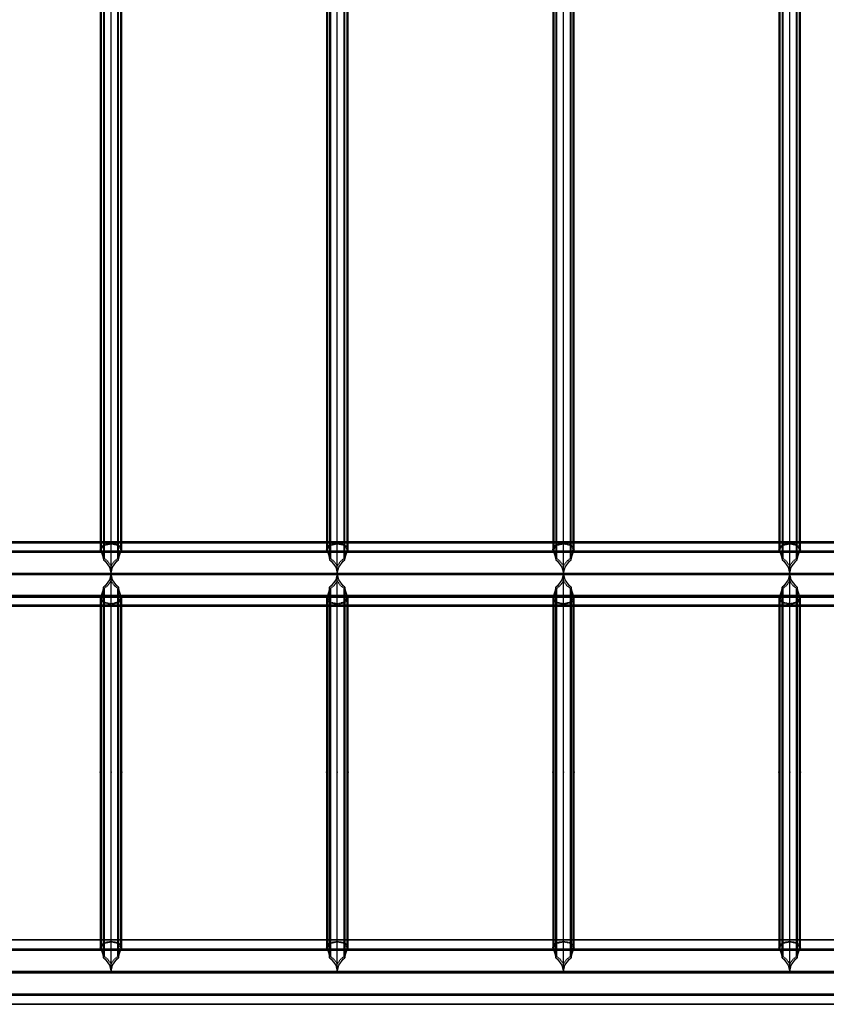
# Model space of a CAD drawing. Extents: x 343828 to 392391, y 90154 to 139469.
# Tile 19 of 27: x 376786 to 380530, y 121650 to 126224. Entities that reach past the tile are written whole.
import ezdxf

# ---------------------------------------------------------------- set-up
doc = ezdxf.new("R2010")
doc.units = 0
doc.header["$LTSCALE"] = 10
doc.header["$MEASUREMENT"] = 0
doc.linetypes.add('DASHDOT', pattern=[1, 0.5, -0.25, 0, -0.25])
doc.linetypes.add('HIDDEN', pattern=[0.375, 0.25, -0.125])
doc.layers.get('0').update_dxf_attribs({"linetype": 'CONTINUOUS'})
for name, color, linetype in [('A', 2, 'DASHDOT'), ('FORIR', 4, 'CONTINUOUS'), ('G', 3, 'CONTINUOUS'), ('TR', 6, 'HIDDEN')]:
    doc.layers.add(name, color=color, linetype=linetype)
doc.styles.get("Standard").update_dxf_attribs({"font": 'txt.shx', "width": 0.7, "oblique": 5})

# ---------------------------------------------------------------- blocks, each defined once
blk = doc.blocks.new('3D_INFOM')
blk.add_point((0, 0))
at = {"layer": 'FORIR', "flags": 1}
blk.add_attdef('MARK', (7.6, -4.3), '', height=5.26, dxfattribs=at)
blk = doc.blocks.new('3D_INFOTEXT')
blk.add_point((0, 0))
at = {"flags": 1}
for tag, p in [('MAR_PEZ', (7.2, 4.1)), ('POS_PEZ', (7.6, -4.3)), ('HANDLE', (7, -38.5)), ('LUN_PRO', (7.2, -21.9)), ('NOM_PRO', (7.6, -13.2)), ('MAT_PRO', (7.6, -30.1))]:
    blk.add_attdef(tag, p, '', height=5.26, dxfattribs=at)

msp = doc.modelspace()

# ---------------------------------------------------------------- linework, layer by layer
at = {"layer": 'A'}
msp.add_line((347163.6, 123648.2), (385500, 123648.2), dxfattribs=at)
at = {"layer": 'G'}
for p, q in [((377209.7, 123653), (377209.7, 130801.6)), ((378259.7, 123653), (378259.7, 130801.6)), ((379309.7, 123653), (379309.7, 130801.6)), ((380359.7, 123653), (380359.7, 130801.6)), ((377174.4, 130738), (377174.4, 123715.3)), ((377245.1, 123715.3), (377245.1, 130738)), ((378224.4, 130738), (378224.4, 123715.3)), ((378295.1, 123715.3), (378295.1, 130738)), ((379274.4, 130738), (379274.4, 123715.3)), ((379345.1, 123715.3), (379345.1, 130738)), ((380324.4, 130738), (380324.4, 123715.3)), ((380395.1, 123715.3), (380395.1, 130738)), ((377159.7, 130689.6), (377159.7, 123762.2)), ((377259.7, 123762.2), (377259.7, 130689.6)), ((378209.7, 130689.6), (378209.7, 123762.2)), ((378309.7, 123762.2), (378309.7, 130689.6)), ((379259.7, 130689.6), (379259.7, 123762.2)), ((379359.7, 123762.2), (379359.7, 130689.6)), ((380309.7, 130689.6), (380309.7, 123762.2)), ((380409.7, 123762.2), (380409.7, 130689.6)), ((377159.7, 123799.2), (376209.7, 123799.2)), ((378209.7, 123799.2), (377259.7, 123799.2)), ((379259.7, 123799.2), (378309.7, 123799.2)), ((380309.7, 123799.2), (379359.7, 123799.2)), ((381359.7, 123799.2), (380409.7, 123799.2)), ((376207.2, 123757.4), (377162.2, 123757.4)), ((377159.7, 123762.2), (377162.2, 123757.4)), ((377162.2, 123757.4), (377170, 123735)), ((377170, 123735), (377174.4, 123715.3)), ((377245.1, 123715.3), (377249.5, 123735)), ((377249.5, 123735), (377257.2, 123757.4)), ((377257.2, 123757.4), (377259.7, 123762.2)), ((377257.2, 123757.4), (378212.2, 123757.4)), ((378209.7, 123762.2), (378212.2, 123757.4)), ((378212.2, 123757.4), (378220, 123735)), ((378220, 123735), (378224.4, 123715.3)), ((378295.1, 123715.3), (378299.5, 123735)), ((378299.5, 123735), (378307.2, 123757.4)), ((378307.2, 123757.4), (378309.7, 123762.2)), ((378307.2, 123757.4), (379262.2, 123757.4)), ((379259.7, 123762.2), (379262.2, 123757.4)), ((379262.2, 123757.4), (379270, 123735)), ((379270, 123735), (379274.4, 123715.3)), ((379345.1, 123715.3), (379349.5, 123735)), ((379349.5, 123735), (379357.2, 123757.4)), ((379357.2, 123757.4), (379359.7, 123762.2)), ((379357.2, 123757.4), (380312.2, 123757.4)), ((380309.7, 123762.2), (380312.2, 123757.4)), ((380312.2, 123757.4), (380320, 123735)), ((380320, 123735), (380324.4, 123715.3)), ((380395.1, 123715.3), (380399.5, 123735)), ((380399.5, 123735), (380407.2, 123757.4)), ((380407.2, 123757.4), (380409.7, 123762.2)), ((380407.2, 123757.4), (381362.2, 123757.4)), ((377174.4, 123715.3), (377182.1, 123709.4)), ((377182.1, 123709.4), (377202.7, 123681.4)), ((377202.7, 123681.4), (377209.4, 123653)), ((377210, 123653), (377216.8, 123681.4)), ((377216.8, 123681.4), (377237.4, 123709.4)), ((377237.4, 123709.4), (377245.1, 123715.3)), ((378224.4, 123715.3), (378232.1, 123709.4)), ((378232.1, 123709.4), (378252.7, 123681.4)), ((378252.7, 123681.4), (378259.4, 123653)), ((378260, 123653), (378266.8, 123681.4)), ((378266.8, 123681.4), (378287.4, 123709.4)), ((378287.4, 123709.4), (378295.1, 123715.3)), ((379274.4, 123715.3), (379282.1, 123709.4)), ((379282.1, 123709.4), (379302.7, 123681.4)), ((379302.7, 123681.4), (379309.4, 123653)), ((379310, 123653), (379316.8, 123681.4)), ((379316.8, 123681.4), (379337.4, 123709.4)), ((379337.4, 123709.4), (379345.1, 123715.3)), ((380324.4, 123715.3), (380332.1, 123709.4)), ((380332.1, 123709.4), (380352.7, 123681.4)), ((380352.7, 123681.4), (380359.4, 123653)), ((380360, 123653), (380366.8, 123681.4)), ((380366.8, 123681.4), (380387.4, 123709.4)), ((380387.4, 123709.4), (380395.1, 123715.3)), ((377209.6, 123652.2), (376159.9, 123652.2)), ((377209.6, 123652.2), (377202.7, 123622.9)), ((377209.7, 123653), (377209.4, 123653)), ((377209.4, 123653), (377209.6, 123652.2)), ((377209.7, 121803.4), (377209.7, 123653)), ((377210, 123653), (377209.7, 123653)), ((377209.9, 123652.2), (377210, 123653)), ((377216.8, 123622.9), (377209.9, 123652.2)), ((378259.6, 123652.2), (377209.9, 123652.2)), ((378259.6, 123652.2), (378252.7, 123622.9)), ((378259.7, 123653), (378259.4, 123653)), ((378259.4, 123653), (378259.6, 123652.2)), ((378259.7, 121803.4), (378259.7, 123653)), ((378260, 123653), (378259.7, 123653)), ((378259.9, 123652.2), (378260, 123653)), ((378266.8, 123622.9), (378259.9, 123652.2)), ((379309.6, 123652.2), (378259.9, 123652.2)), ((379309.6, 123652.2), (379302.7, 123622.9)), ((379309.7, 123653), (379309.4, 123653)), ((379309.4, 123653), (379309.6, 123652.2)), ((379309.7, 121803.4), (379309.7, 123653)), ((379310, 123653), (379309.7, 123653)), ((379309.9, 123652.2), (379310, 123653)), ((379316.8, 123622.9), (379309.9, 123652.2)), ((380359.6, 123652.2), (379309.9, 123652.2)), ((380359.6, 123652.2), (380352.7, 123622.9)), ((380359.7, 123653), (380359.4, 123653)), ((380359.4, 123653), (380359.6, 123652.2)), ((380360, 123653), (380359.7, 123653)), ((380359.7, 121803.4), (380359.7, 123653)), ((380359.9, 123652.2), (380360, 123653)), ((380366.8, 123622.9), (380359.9, 123652.2)), ((381409.6, 123652.2), (380359.9, 123652.2)), ((377174.4, 123588.6), (377170, 123568.4)), ((377182.1, 123594.6), (377174.4, 123588.6)), ((377174.4, 121866.5), (377174.4, 123588.6)), ((377202.7, 123622.9), (377182.1, 123594.6)), ((377237.4, 123594.6), (377216.8, 123622.9)), ((377245.1, 123588.6), (377237.4, 123594.6)), ((377249.5, 123568.4), (377245.1, 123588.6)), ((377245.1, 123588.6), (377245.1, 121866.5)), ((378224.4, 123588.6), (378220, 123568.4)), ((378232.1, 123594.6), (378224.4, 123588.6)), ((378224.4, 121866.5), (378224.4, 123588.6)), ((378252.7, 123622.9), (378232.1, 123594.6)), ((378287.4, 123594.6), (378266.8, 123622.9)), ((378295.1, 123588.6), (378287.4, 123594.6)), ((378299.5, 123568.4), (378295.1, 123588.6)), ((378295.1, 123588.6), (378295.1, 121866.5)), ((379274.4, 123588.6), (379270, 123568.4)), ((379282.1, 123594.6), (379274.4, 123588.6)), ((379274.4, 121866.5), (379274.4, 123588.6)), ((379302.7, 123622.9), (379282.1, 123594.6)), ((379337.4, 123594.6), (379316.8, 123622.9)), ((379345.1, 123588.6), (379337.4, 123594.6)), ((379349.5, 123568.4), (379345.1, 123588.6)), ((379345.1, 123588.6), (379345.1, 121866.5)), ((380324.4, 123588.6), (380320, 123568.4)), ((380332.1, 123594.6), (380324.4, 123588.6)), ((380324.4, 121866.5), (380324.4, 123588.6)), ((380352.7, 123622.9), (380332.1, 123594.6)), ((380387.4, 123594.6), (380366.8, 123622.9)), ((380395.1, 123588.6), (380387.4, 123594.6)), ((380399.5, 123568.4), (380395.1, 123588.6)), ((380395.1, 123588.6), (380395.1, 121866.5)), ((377162.2, 123545.3), (376207.2, 123545.3)), ((377162.2, 123545.3), (377159.7, 123540.2)), ((377159.7, 123540.2), (377159.7, 121913.4)), ((377170, 123568.4), (377162.2, 123545.3)), ((377257.2, 123545.3), (377249.5, 123568.4)), ((377259.7, 123540.2), (377257.2, 123545.3)), ((378212.2, 123545.3), (377257.2, 123545.3)), ((377259.7, 121913.4), (377259.7, 123540.2)), ((378212.2, 123545.3), (378209.7, 123540.2)), ((378209.7, 123540.2), (378209.7, 121913.4)), ((378220, 123568.4), (378212.2, 123545.3)), ((378307.2, 123545.3), (378299.5, 123568.4)), ((378309.7, 123540.2), (378307.2, 123545.3)), ((379262.2, 123545.3), (378307.2, 123545.3)), ((378309.7, 121913.4), (378309.7, 123540.2)), ((379262.2, 123545.3), (379259.7, 123540.2)), ((379259.7, 123540.2), (379259.7, 121913.4)), ((379270, 123568.4), (379262.2, 123545.3)), ((379357.2, 123545.3), (379349.5, 123568.4)), ((379359.7, 123540.2), (379357.2, 123545.3)), ((380312.2, 123545.3), (379357.2, 123545.3)), ((379359.7, 121913.4), (379359.7, 123540.2)), ((380312.2, 123545.3), (380309.7, 123540.2)), ((380309.7, 123540.2), (380309.7, 121913.4)), ((380320, 123568.4), (380312.2, 123545.3)), ((380407.2, 123545.3), (380399.5, 123568.4)), ((380409.7, 123540.2), (380407.2, 123545.3)), ((381362.2, 123545.3), (380407.2, 123545.3)), ((380409.7, 121913.4), (380409.7, 123540.2)), ((376209.7, 123499.2), (377159.7, 123499.2)), ((377259.7, 123499.2), (378209.7, 123499.2)), ((378309.7, 123499.2), (379259.7, 123499.2)), ((379359.7, 123499.2), (380309.7, 123499.2)), ((380409.7, 123499.2), (381359.7, 123499.2)), ((377159.7, 121950.4), (376209.7, 121950.4)), ((378209.7, 121950.4), (377259.7, 121950.4)), ((379259.7, 121950.4), (378309.7, 121950.4)), ((380309.7, 121950.4), (379359.7, 121950.4)), ((381359.7, 121950.4), (380409.7, 121950.4)), ((376207.2, 121908.6), (377162.3, 121908.6)), ((377159.7, 121913.4), (377162.3, 121908.6)), ((377162.3, 121908.6), (377170, 121886.2)), ((377249.5, 121886.2), (377257.2, 121908.6)), ((377257.2, 121908.6), (377259.7, 121913.4)), ((377257.2, 121908.6), (378212.3, 121908.6)), ((378209.7, 121913.4), (378212.3, 121908.6)), ((378212.3, 121908.6), (378220, 121886.2)), ((378299.5, 121886.2), (378307.2, 121908.6)), ((378307.2, 121908.6), (378309.7, 121913.4)), ((378307.2, 121908.6), (379262.3, 121908.6)), ((379259.7, 121913.4), (379262.3, 121908.6)), ((379262.3, 121908.6), (379270, 121886.2)), ((379349.5, 121886.2), (379357.2, 121908.6)), ((379357.2, 121908.6), (379359.7, 121913.4)), ((379357.2, 121908.6), (380312.3, 121908.6)), ((380309.7, 121913.4), (380312.3, 121908.6)), ((380312.3, 121908.6), (380320, 121886.2)), ((380399.5, 121886.2), (380407.2, 121908.6)), ((380407.2, 121908.6), (380409.7, 121913.4)), ((380407.2, 121908.6), (381362.3, 121908.6)), ((377170, 121886.2), (377174.4, 121866.5)), ((377174.4, 121866.5), (377182.2, 121860.6)), ((377182.2, 121860.6), (377202.8, 121832.6)), ((377216.7, 121832.6), (377237.3, 121860.6)), ((377237.3, 121860.6), (377245.1, 121866.5)), ((377245.1, 121866.5), (377249.5, 121886.2)), ((378220, 121886.2), (378224.4, 121866.5)), ((378224.4, 121866.5), (378232.2, 121860.6)), ((378232.2, 121860.6), (378252.8, 121832.6)), ((378266.7, 121832.6), (378287.3, 121860.6)), ((378287.3, 121860.6), (378295.1, 121866.5)), ((378295.1, 121866.5), (378299.5, 121886.2)), ((379270, 121886.2), (379274.4, 121866.5)), ((379274.4, 121866.5), (379282.2, 121860.6)), ((379282.2, 121860.6), (379302.8, 121832.6)), ((379316.7, 121832.6), (379337.3, 121860.6)), ((379337.3, 121860.6), (379345.1, 121866.5)), ((379345.1, 121866.5), (379349.5, 121886.2)), ((380320, 121886.2), (380324.4, 121866.5)), ((380324.4, 121866.5), (380332.2, 121860.6)), ((380332.2, 121860.6), (380352.8, 121832.6)), ((380366.7, 121832.6), (380387.3, 121860.6)), ((380387.3, 121860.6), (380395.1, 121866.5)), ((380395.1, 121866.5), (380399.5, 121886.2)), ((365809.7, 121803.4), (384009.7, 121803.4)), ((377202.8, 121832.6), (377209.7, 121803.4)), ((377209.7, 121803.4), (377216.7, 121832.6)), ((378252.8, 121832.6), (378259.7, 121803.4)), ((378259.7, 121803.4), (378266.7, 121832.6)), ((379302.8, 121832.6), (379309.7, 121803.4)), ((379309.7, 121803.4), (379316.7, 121832.6)), ((380352.8, 121832.6), (380359.7, 121803.4)), ((380359.7, 121803.4), (380366.7, 121832.6)), ((365703.7, 121696.5), (384115.8, 121696.5)), ((365659.7, 121650.4), (384159.7, 121650.4))]:
    msp.add_line(p, q, dxfattribs=at)
at = {"layer": 'TR'}
for p, q in [((377177.7, 130731.6), (377177.7, 123721.5)), ((377241.7, 123721.5), (377241.7, 130731.6)), ((378227.7, 130731.6), (378227.7, 123721.5)), ((378291.7, 123721.5), (378291.7, 130731.6)), ((379277.7, 130731.6), (379277.7, 123721.5)), ((379341.7, 123721.5), (379341.7, 130731.6)), ((380327.7, 130731.6), (380327.7, 123721.5)), ((380391.7, 123721.5), (380391.7, 130731.6)), ((377164.5, 130689.6), (377164.5, 123762.2)), ((377255, 123762.2), (377255, 130689.6)), ((378214.5, 130689.6), (378214.5, 123762.2)), ((378305, 123762.2), (378305, 130689.6)), ((379264.5, 130689.6), (379264.5, 123762.2)), ((379355, 123762.2), (379355, 130689.6)), ((380314.5, 130689.6), (380314.5, 123762.2)), ((380405, 123762.2), (380405, 130689.6)), ((383859.7, 123792.8), (365959.7, 123792.8)), ((377259.7, 123799.2), (377159.7, 123799.2)), ((377159.7, 123762.2), (377166.7, 123775.6)), ((377164.5, 123762.2), (377171.4, 123775.6)), ((377166.7, 123775.6), (377174.4, 123785.2)), ((377171.4, 123775.6), (377177.7, 123783.4)), ((377174.4, 123785.2), (377192, 123788.9)), ((377177.7, 123783.4), (377203.4, 123788.9)), ((377192, 123788.9), (377209.7, 123791)), ((377203.4, 123788.9), (377209.7, 123789.6)), ((377209.7, 123791), (377227.5, 123788.9)), ((377209.7, 123789.6), (377216, 123788.9)), ((377216, 123788.9), (377241.7, 123783.4)), ((377227.5, 123788.9), (377245.1, 123785.2)), ((377241.7, 123783.4), (377248.1, 123775.6)), ((377245.1, 123785.2), (377252.8, 123775.6)), ((377248.1, 123775.6), (377255, 123762.2)), ((377252.8, 123775.6), (377259.7, 123762.2)), ((378309.7, 123799.2), (378209.7, 123799.2)), ((378209.7, 123762.2), (378216.7, 123775.6)), ((378214.5, 123762.2), (378221.4, 123775.6)), ((378216.7, 123775.6), (378224.4, 123785.2)), ((378221.4, 123775.6), (378227.7, 123783.4)), ((378224.4, 123785.2), (378242, 123788.9)), ((378227.7, 123783.4), (378253.4, 123788.9)), ((378242, 123788.9), (378259.7, 123791)), ((378253.4, 123788.9), (378259.7, 123789.6)), ((378259.7, 123791), (378277.5, 123788.9)), ((378259.7, 123789.6), (378266, 123788.9)), ((378266, 123788.9), (378291.7, 123783.4)), ((378277.5, 123788.9), (378295.1, 123785.2)), ((378291.7, 123783.4), (378298.1, 123775.6)), ((378295.1, 123785.2), (378302.8, 123775.6)), ((378298.1, 123775.6), (378305, 123762.2)), ((378302.8, 123775.6), (378309.7, 123762.2)), ((379359.7, 123799.2), (379259.7, 123799.2)), ((379259.7, 123762.2), (379266.7, 123775.6)), ((379264.5, 123762.2), (379271.4, 123775.6)), ((379266.7, 123775.6), (379274.4, 123785.2)), ((379271.4, 123775.6), (379277.7, 123783.4)), ((379274.4, 123785.2), (379292, 123788.9)), ((379277.7, 123783.4), (379303.4, 123788.9)), ((379292, 123788.9), (379309.7, 123791)), ((379303.4, 123788.9), (379309.7, 123789.6)), ((379309.7, 123791), (379327.5, 123788.9)), ((379309.7, 123789.6), (379316, 123788.9)), ((379316, 123788.9), (379341.7, 123783.4)), ((379327.5, 123788.9), (379345.1, 123785.2)), ((379341.7, 123783.4), (379348.1, 123775.6)), ((379345.1, 123785.2), (379352.8, 123775.6)), ((379348.1, 123775.6), (379355, 123762.2)), ((379352.8, 123775.6), (379359.7, 123762.2)), ((380409.7, 123799.2), (380309.7, 123799.2)), ((380309.7, 123762.2), (380316.7, 123775.6)), ((380314.5, 123762.2), (380321.4, 123775.6)), ((380316.7, 123775.6), (380324.4, 123785.2)), ((380321.4, 123775.6), (380327.7, 123783.4)), ((380324.4, 123785.2), (380342, 123788.9)), ((380327.7, 123783.4), (380353.4, 123788.9)), ((380342, 123788.9), (380359.7, 123791)), ((380353.4, 123788.9), (380359.7, 123789.6)), ((380359.7, 123791), (380377.5, 123788.9)), ((380359.7, 123789.6), (380366, 123788.9)), ((380366, 123788.9), (380391.7, 123783.4)), ((380377.5, 123788.9), (380395.1, 123785.2)), ((380391.7, 123783.4), (380398.1, 123775.6)), ((380395.1, 123785.2), (380402.8, 123775.6)), ((380398.1, 123775.6), (380405, 123762.2)), ((380402.8, 123775.6), (380409.7, 123762.2)), ((383903.7, 123753.1), (365915.7, 123753.1)), ((365919.5, 123752.8), (383899.9, 123752.8)), ((383900, 123748.7), (365919.5, 123748.7)), ((377162.2, 123757.4), (377257.2, 123757.4)), ((377164.5, 123762.2), (377167, 123757.4)), ((377167, 123757.4), (377174.7, 123735)), ((377174.7, 123735), (377177.7, 123721.5)), ((377241.7, 123721.5), (377244.8, 123735)), ((377244.8, 123735), (377252.5, 123757.4)), ((377252.5, 123757.4), (377255, 123762.2)), ((378212.2, 123757.4), (378307.2, 123757.4)), ((378214.5, 123762.2), (378217, 123757.4)), ((378217, 123757.4), (378224.7, 123735)), ((378224.7, 123735), (378227.7, 123721.5)), ((378291.7, 123721.5), (378294.8, 123735)), ((378294.8, 123735), (378302.5, 123757.4)), ((378302.5, 123757.4), (378305, 123762.2)), ((379262.2, 123757.4), (379357.2, 123757.4)), ((379264.5, 123762.2), (379267, 123757.4)), ((379267, 123757.4), (379274.7, 123735)), ((379274.7, 123735), (379277.7, 123721.5)), ((379341.7, 123721.5), (379344.8, 123735)), ((379344.8, 123735), (379352.5, 123757.4)), ((379352.5, 123757.4), (379355, 123762.2)), ((380312.2, 123757.4), (380407.2, 123757.4)), ((380314.5, 123762.2), (380317, 123757.4)), ((380317, 123757.4), (380324.7, 123735)), ((380324.7, 123735), (380327.7, 123721.5)), ((380391.7, 123721.5), (380394.8, 123735)), ((380394.8, 123735), (380402.5, 123757.4)), ((380402.5, 123757.4), (380405, 123762.2)), ((377177.7, 123721.5), (377193.5, 123709.4)), ((377193.5, 123709.4), (377209.7, 123687.4)), ((377209.7, 123687.4), (377225.9, 123709.4)), ((377225.9, 123709.4), (377241.7, 123721.5)), ((378227.7, 123721.5), (378243.5, 123709.4)), ((378243.5, 123709.4), (378259.7, 123687.4)), ((378259.7, 123687.4), (378275.9, 123709.4)), ((378275.9, 123709.4), (378291.7, 123721.5)), ((379277.7, 123721.5), (379293.5, 123709.4)), ((379293.5, 123709.4), (379309.7, 123687.4)), ((379309.7, 123687.4), (379325.9, 123709.4)), ((379325.9, 123709.4), (379341.7, 123721.5)), ((380327.7, 123721.5), (380343.5, 123709.4)), ((380343.5, 123709.4), (380359.7, 123687.4)), ((380359.7, 123687.4), (380375.9, 123709.4)), ((380375.9, 123709.4), (380391.7, 123721.5)), ((384009.7, 123646.2), (365809.7, 123646.2)), ((383969.2, 123646.3), (365850.3, 123646.3)), ((383968.9, 123652.1), (365850.6, 123652.1)), ((377209.4, 123653), (377210, 123653)), ((377209.9, 123652.2), (377209.6, 123652.2)), ((378259.4, 123653), (378260, 123653)), ((378259.9, 123652.2), (378259.6, 123652.2)), ((379309.4, 123653), (379310, 123653)), ((379309.9, 123652.2), (379309.6, 123652.2)), ((380359.4, 123653), (380360, 123653)), ((380359.9, 123652.2), (380359.6, 123652.2)), ((377193.5, 123594.6), (377177.7, 123582.2)), ((377209.7, 123616.9), (377193.5, 123594.6)), ((377225.9, 123594.6), (377209.7, 123616.9)), ((377241.7, 123582.2), (377225.9, 123594.6)), ((378243.5, 123594.6), (378227.7, 123582.2)), ((378259.7, 123616.9), (378243.5, 123594.6)), ((378275.9, 123594.6), (378259.7, 123616.9)), ((378291.7, 123582.2), (378275.9, 123594.6)), ((379293.5, 123594.6), (379277.7, 123582.2)), ((379309.7, 123616.9), (379293.5, 123594.6)), ((379325.9, 123594.6), (379309.7, 123616.9)), ((379341.7, 123582.2), (379325.9, 123594.6)), ((380343.5, 123594.6), (380327.7, 123582.2)), ((380359.7, 123616.9), (380343.5, 123594.6)), ((380375.9, 123594.6), (380359.7, 123616.9)), ((380391.7, 123582.2), (380375.9, 123594.6)), ((365915.7, 123541), (383903.7, 123541)), ((383899.9, 123549.7), (365919.5, 123549.7)), ((365919.5, 123545.6), (383900, 123545.6)), ((377166.7, 123526.2), (377159.7, 123540.2)), ((377257.2, 123545.3), (377162.2, 123545.3)), ((377167, 123545.3), (377164.5, 123540.2)), ((377171.4, 123526.2), (377164.5, 123540.2)), ((377164.5, 123540.2), (377164.5, 121913.4)), ((377174.7, 123568.4), (377167, 123545.3)), ((377177.7, 123582.2), (377174.7, 123568.4)), ((377177.7, 123582.2), (377177.7, 121872.7)), ((377241.7, 121872.7), (377241.7, 123582.2)), ((377244.8, 123568.4), (377241.7, 123582.2)), ((377252.5, 123545.3), (377244.8, 123568.4)), ((377255, 123540.2), (377248.1, 123526.2)), ((377255, 123540.2), (377252.5, 123545.3)), ((377259.7, 123540.2), (377252.8, 123526.2)), ((377255, 121913.4), (377255, 123540.2)), ((378216.7, 123526.2), (378209.7, 123540.2)), ((378307.2, 123545.3), (378212.2, 123545.3)), ((378217, 123545.3), (378214.5, 123540.2)), ((378221.4, 123526.2), (378214.5, 123540.2)), ((378214.5, 123540.2), (378214.5, 121913.4)), ((378224.7, 123568.4), (378217, 123545.3)), ((378227.7, 123582.2), (378224.7, 123568.4)), ((378227.7, 123582.2), (378227.7, 121872.7)), ((378291.7, 121872.7), (378291.7, 123582.2)), ((378294.8, 123568.4), (378291.7, 123582.2)), ((378302.5, 123545.3), (378294.8, 123568.4)), ((378305, 123540.2), (378298.1, 123526.2)), ((378305, 123540.2), (378302.5, 123545.3)), ((378309.7, 123540.2), (378302.8, 123526.2)), ((378305, 121913.4), (378305, 123540.2)), ((379266.7, 123526.2), (379259.7, 123540.2)), ((379357.2, 123545.3), (379262.2, 123545.3)), ((379267, 123545.3), (379264.5, 123540.2)), ((379271.4, 123526.2), (379264.5, 123540.2)), ((379264.5, 123540.2), (379264.5, 121913.4)), ((379274.7, 123568.4), (379267, 123545.3)), ((379277.7, 123582.2), (379274.7, 123568.4)), ((379277.7, 123582.2), (379277.7, 121872.7)), ((379341.7, 121872.7), (379341.7, 123582.2)), ((379344.8, 123568.4), (379341.7, 123582.2)), ((379352.5, 123545.3), (379344.8, 123568.4)), ((379355, 123540.2), (379348.1, 123526.2)), ((379355, 123540.2), (379352.5, 123545.3)), ((379359.7, 123540.2), (379352.8, 123526.2)), ((379355, 121913.4), (379355, 123540.2)), ((380316.7, 123526.2), (380309.7, 123540.2)), ((380407.2, 123545.3), (380312.2, 123545.3)), ((380317, 123545.3), (380314.5, 123540.2)), ((380321.4, 123526.2), (380314.5, 123540.2)), ((380314.5, 123540.2), (380314.5, 121913.4)), ((380324.7, 123568.4), (380317, 123545.3)), ((380327.7, 123582.2), (380324.7, 123568.4)), ((380327.7, 123582.2), (380327.7, 121872.7)), ((380391.7, 121872.7), (380391.7, 123582.2)), ((380394.8, 123568.4), (380391.7, 123582.2)), ((380402.5, 123545.3), (380394.8, 123568.4)), ((380405, 123540.2), (380398.1, 123526.2)), ((380405, 123540.2), (380402.5, 123545.3)), ((380409.7, 123540.2), (380402.8, 123526.2)), ((380405, 121913.4), (380405, 123540.2)), ((365959.7, 123505.6), (383859.7, 123505.6)), ((377159.7, 123499.2), (377259.7, 123499.2)), ((377174.4, 123515.8), (377166.7, 123526.2)), ((377177.7, 123517.7), (377171.4, 123526.2)), ((377192, 123511.8), (377174.4, 123515.8)), ((377203.4, 123511.8), (377177.7, 123517.7)), ((377209.7, 123509.4), (377192, 123511.8)), ((377209.7, 123511), (377203.4, 123511.8)), ((377227.5, 123511.8), (377209.7, 123509.4)), ((377216, 123511.8), (377209.7, 123511)), ((377241.7, 123517.7), (377216, 123511.8)), ((377245.1, 123515.8), (377227.5, 123511.8)), ((377248.1, 123526.2), (377241.7, 123517.7)), ((377252.8, 123526.2), (377245.1, 123515.8)), ((378209.7, 123499.2), (378309.7, 123499.2)), ((378224.4, 123515.8), (378216.7, 123526.2)), ((378227.7, 123517.7), (378221.4, 123526.2)), ((378242, 123511.8), (378224.4, 123515.8)), ((378253.4, 123511.8), (378227.7, 123517.7)), ((378259.7, 123509.4), (378242, 123511.8)), ((378259.7, 123511), (378253.4, 123511.8)), ((378277.5, 123511.8), (378259.7, 123509.4)), ((378266, 123511.8), (378259.7, 123511)), ((378291.7, 123517.7), (378266, 123511.8)), ((378295.1, 123515.8), (378277.5, 123511.8)), ((378298.1, 123526.2), (378291.7, 123517.7)), ((378302.8, 123526.2), (378295.1, 123515.8)), ((379259.7, 123499.2), (379359.7, 123499.2)), ((379274.4, 123515.8), (379266.7, 123526.2)), ((379277.7, 123517.7), (379271.4, 123526.2)), ((379292, 123511.8), (379274.4, 123515.8)), ((379303.4, 123511.8), (379277.7, 123517.7)), ((379309.7, 123509.4), (379292, 123511.8)), ((379309.7, 123511), (379303.4, 123511.8)), ((379327.5, 123511.8), (379309.7, 123509.4)), ((379316, 123511.8), (379309.7, 123511)), ((379341.7, 123517.7), (379316, 123511.8)), ((379345.1, 123515.8), (379327.5, 123511.8)), ((379348.1, 123526.2), (379341.7, 123517.7)), ((379352.8, 123526.2), (379345.1, 123515.8)), ((380309.7, 123499.2), (380409.7, 123499.2)), ((380324.4, 123515.8), (380316.7, 123526.2)), ((380327.7, 123517.7), (380321.4, 123526.2)), ((380342, 123511.8), (380324.4, 123515.8)), ((380353.4, 123511.8), (380327.7, 123517.7)), ((380359.7, 123509.4), (380342, 123511.8)), ((380359.7, 123511), (380353.4, 123511.8)), ((380377.5, 123511.8), (380359.7, 123509.4)), ((380366, 123511.8), (380359.7, 123511)), ((380391.7, 123517.7), (380366, 123511.8)), ((380395.1, 123515.8), (380377.5, 123511.8)), ((380398.1, 123526.2), (380391.7, 123517.7)), ((380402.8, 123526.2), (380395.1, 123515.8)), ((383862.4, 121947.7), (365957.1, 121947.7)), ((377259.7, 121950.4), (377159.7, 121950.4)), ((377174.4, 121936.4), (377191.9, 121940.1)), ((377177.7, 121934.6), (377203.3, 121940.1)), ((377191.9, 121940.1), (377209.7, 121942.2)), ((377203.3, 121940.1), (377209.7, 121940.8)), ((377209.7, 121942.2), (377227.6, 121940.1)), ((377209.7, 121940.8), (377216.1, 121940.1)), ((377216.1, 121940.1), (377241.7, 121934.6)), ((377227.6, 121940.1), (377245.1, 121936.4)), ((378309.7, 121950.4), (378209.7, 121950.4)), ((378224.4, 121936.4), (378241.9, 121940.1)), ((378227.7, 121934.6), (378253.3, 121940.1)), ((378241.9, 121940.1), (378259.7, 121942.2)), ((378253.3, 121940.1), (378259.7, 121940.8)), ((378259.7, 121942.2), (378277.6, 121940.1)), ((378259.7, 121940.8), (378266.1, 121940.1)), ((378266.1, 121940.1), (378291.7, 121934.6)), ((378277.6, 121940.1), (378295.1, 121936.4)), ((379359.7, 121950.4), (379259.7, 121950.4)), ((379274.4, 121936.4), (379291.9, 121940.1)), ((379277.7, 121934.6), (379303.3, 121940.1)), ((379291.9, 121940.1), (379309.7, 121942.2)), ((379303.3, 121940.1), (379309.7, 121940.8)), ((379309.7, 121942.2), (379327.6, 121940.1)), ((379309.7, 121940.8), (379316.1, 121940.1)), ((379316.1, 121940.1), (379341.7, 121934.6)), ((379327.6, 121940.1), (379345.1, 121936.4)), ((380409.7, 121950.4), (380309.7, 121950.4)), ((380324.4, 121936.4), (380341.9, 121940.1)), ((380327.7, 121934.6), (380353.3, 121940.1)), ((380341.9, 121940.1), (380359.7, 121942.2)), ((380353.3, 121940.1), (380359.7, 121940.8)), ((380359.7, 121942.2), (380377.6, 121940.1)), ((380359.7, 121940.8), (380366.1, 121940.1)), ((380366.1, 121940.1), (380391.7, 121934.6)), ((380377.6, 121940.1), (380395.1, 121936.4)), ((383905.5, 121906.6), (365913.9, 121906.6)), ((365913.9, 121902.5), (383905.5, 121902.5)), ((383903.7, 121904.3), (365915.8, 121904.3)), ((377159.7, 121913.4), (377166.6, 121926.8)), ((377162.3, 121908.6), (377257.2, 121908.6)), ((377164.5, 121913.4), (377171.4, 121926.8)), ((377164.5, 121913.4), (377167, 121908.6)), ((377166.6, 121926.8), (377174.4, 121936.4)), ((377167, 121908.6), (377174.7, 121886.2)), ((377171.4, 121926.8), (377177.7, 121934.6)), ((377241.7, 121934.6), (377248.1, 121926.8)), ((377244.7, 121886.2), (377252.5, 121908.6)), ((377245.1, 121936.4), (377252.8, 121926.8)), ((377248.1, 121926.8), (377255, 121913.4)), ((377252.5, 121908.6), (377255, 121913.4)), ((377252.8, 121926.8), (377259.7, 121913.4)), ((378209.7, 121913.4), (378216.6, 121926.8)), ((378212.3, 121908.6), (378307.2, 121908.6)), ((378214.5, 121913.4), (378221.4, 121926.8)), ((378214.5, 121913.4), (378217, 121908.6)), ((378216.6, 121926.8), (378224.4, 121936.4)), ((378217, 121908.6), (378224.7, 121886.2)), ((378221.4, 121926.8), (378227.7, 121934.6)), ((378291.7, 121934.6), (378298.1, 121926.8)), ((378294.7, 121886.2), (378302.5, 121908.6)), ((378295.1, 121936.4), (378302.8, 121926.8)), ((378298.1, 121926.8), (378305, 121913.4)), ((378302.5, 121908.6), (378305, 121913.4)), ((378302.8, 121926.8), (378309.7, 121913.4)), ((379259.7, 121913.4), (379266.6, 121926.8)), ((379262.3, 121908.6), (379357.2, 121908.6)), ((379264.5, 121913.4), (379271.4, 121926.8)), ((379264.5, 121913.4), (379267, 121908.6)), ((379266.6, 121926.8), (379274.4, 121936.4)), ((379267, 121908.6), (379274.7, 121886.2)), ((379271.4, 121926.8), (379277.7, 121934.6)), ((379341.7, 121934.6), (379348.1, 121926.8)), ((379344.7, 121886.2), (379352.5, 121908.6)), ((379345.1, 121936.4), (379352.8, 121926.8)), ((379348.1, 121926.8), (379355, 121913.4)), ((379352.5, 121908.6), (379355, 121913.4)), ((379352.8, 121926.8), (379359.7, 121913.4)), ((380309.7, 121913.4), (380316.6, 121926.8)), ((380312.3, 121908.6), (380407.2, 121908.6)), ((380314.5, 121913.4), (380321.4, 121926.8)), ((380314.5, 121913.4), (380317, 121908.6)), ((380316.6, 121926.8), (380324.4, 121936.4)), ((380317, 121908.6), (380324.7, 121886.2)), ((380321.4, 121926.8), (380327.7, 121934.6)), ((380391.7, 121934.6), (380398.1, 121926.8)), ((380394.7, 121886.2), (380402.5, 121908.6)), ((380395.1, 121936.4), (380402.8, 121926.8)), ((380398.1, 121926.8), (380405, 121913.4)), ((380402.5, 121908.6), (380405, 121913.4)), ((380402.8, 121926.8), (380409.7, 121913.4)), ((377174.7, 121886.2), (377177.7, 121872.7)), ((377177.7, 121872.7), (377193.6, 121860.6)), ((377193.6, 121860.6), (377209.7, 121838.7)), ((377209.7, 121838.7), (377225.8, 121860.6)), ((377225.8, 121860.6), (377241.7, 121872.7)), ((377241.7, 121872.7), (377244.7, 121886.2)), ((378224.7, 121886.2), (378227.7, 121872.7)), ((378227.7, 121872.7), (378243.6, 121860.6)), ((378243.6, 121860.6), (378259.7, 121838.7)), ((378259.7, 121838.7), (378275.8, 121860.6)), ((378275.8, 121860.6), (378291.7, 121872.7)), ((378291.7, 121872.7), (378294.7, 121886.2)), ((379274.7, 121886.2), (379277.7, 121872.7)), ((379277.7, 121872.7), (379293.6, 121860.6)), ((379293.6, 121860.6), (379309.7, 121838.7)), ((379309.7, 121838.7), (379325.8, 121860.6)), ((379325.8, 121860.6), (379341.7, 121872.7)), ((379341.7, 121872.7), (379344.7, 121886.2)), ((380324.7, 121886.2), (380327.7, 121872.7)), ((380327.7, 121872.7), (380343.6, 121860.6)), ((380343.6, 121860.6), (380359.7, 121838.7)), ((380359.7, 121838.7), (380375.8, 121860.6)), ((380375.8, 121860.6), (380391.7, 121872.7)), ((380391.7, 121872.7), (380394.7, 121886.2)), ((384009.7, 121803.3), (365809.7, 121803.3)), ((365809.7, 121797.4), (384009.7, 121797.4)), ((365809.7, 121797.4), (384009.7, 121797.4)), ((365703.7, 121692.2), (384115.8, 121692.2)), ((384113.9, 121698.3), (365705.5, 121698.3)), ((365705.5, 121694.1), (384113.9, 121694.1)), ((365662.4, 121653.1), (384157.1, 121653.1))]:
    msp.add_line(p, q, dxfattribs=at)

# ---------------------------------------------------------------- block references
for p in [(377159.7, 122728.2), (377259.7, 122728.2), (378209.7, 122728.2), (378309.7, 122728.2), (379259.7, 122728.2), (379359.7, 122728.2), (380309.7, 122728.2), (380409.7, 122728.2)]:
    msp.add_blockref('3D_INFOTEXT', p)
at = {"layer": 'G'}
for p in [(377209.7, 122728.2), (378259.7, 122728.2), (379309.7, 122728.2), (380359.7, 122728.2)]:
    msp.add_blockref('3D_INFOM', p, dxfattribs=at)

doc.saveas('drawing.dxf')
